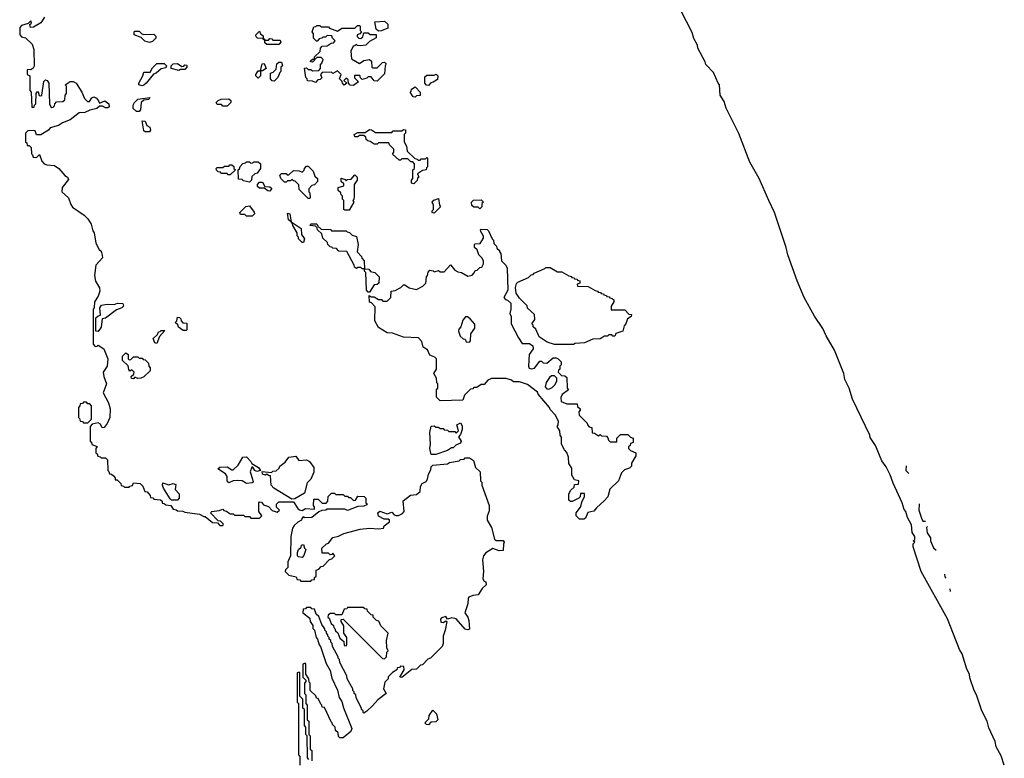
# Model space of a CAD drawing. Extents: x 2886962 to 3052311, y 540590 to 918621.
# Tile 102 of 164: x 3032510 to 3039220, y 739022 to 744059. Entities that reach past the tile are written whole.
import ezdxf

# ---------------------------------------------------------------- set-up
doc = ezdxf.new("R2010")
doc.units = 0

msp = doc.modelspace()

# ---------------------------------------------------------------- linework, layer by layer
at = {"layer": '0CON20XD'}
for points in [[(3039220, 738975), (3039198.3, 739038.3), (3039165, 739100), (3039157, 739137), (3039115, 739230), (3039102.5, 739275), (3039066.7, 739345), (3039030, 739455), (3039013.8, 739485), (3038985, 739570), (3038983.3, 739595), (3038965, 739630), (3038932.5, 739735), (3038914.2, 739764.2), (3038833.3, 739973.3), (3038654, 740295), (3038600, 740465), (3038600, 740485), (3038610, 740495), (3038600, 740505), (3038610, 740515), (3038610, 740535), (3038593, 740563), (3038587.5, 740615), (3038560, 740665), (3038550, 740705), (3038538.3, 740718.3), (3038523.3, 740765), (3038461.7, 740898.3), (3038442.5, 740955), (3038415, 741010), (3038385, 741050), (3038342.5, 741155), (3038305, 741210), (3038302.5, 741225), (3038185, 741470), (3038162.5, 741545), (3038133.8, 741605), (3038127.5, 741645), (3038062.5, 741805), (3038005, 741902.5), (3037983.6, 741953.6), (3037926.4, 742036.4), (3037856.7, 742165), (3037808.3, 742278.3), (3037744, 742455), (3037733.8, 742505), (3037653.3, 742745), (3037616.2, 742826.2), (3037550, 742975), (3037486.1, 743086.1), (3037411.7, 743281.7), (3037323.8, 743455), (3037311.7, 743501.7), (3037283.8, 743545), (3037280, 743615), (3037270, 743625), (3037238.3, 743698.3), (3037185, 743752.5), (3037181.7, 743771.7), (3037132.5, 743865), (3037130, 743885), (3037105, 743930), (3037091.7, 743971.7), (3036974.1, 744204.1)], [(3032678.8, 744075), (3032655, 744036.7), (3032605, 744007.5), (3032583.3, 744005), (3032580, 744025), (3032590, 744035), (3032585, 744050), (3032568.3, 744031.7), (3032521.7, 744018.3), (3032510, 744005), (3032510, 743955), (3032521.7, 743941.7), (3032550, 743935), (3032595, 743892.5), (3032607.5, 743855), (3032608.8, 743741.2), (3032601.7, 743728.3), (3032585, 743717.5), (3032565, 743720), (3032560, 743715), (3032560, 743685), (3032580, 743675), (3032580, 743575), (3032587.5, 743565), (3032591.7, 743461.7), (3032608.3, 743461.7), (3032610, 743475), (3032620, 743485), (3032622.5, 743555), (3032631.7, 743568.3), (3032637, 743567), (3032641.7, 743541.7), (3032655, 743540), (3032660, 743545), (3032673.9, 743636.1), (3032685, 743647.5), (3032696.7, 743645), (3032708.8, 743625), (3032712.5, 743485), (3032725, 743460), (3032738.3, 743461.7), (3032748.3, 743471.7), (3032750, 743485), (3032761.7, 743498.3), (3032805, 743500), (3032818.3, 743511.7), (3032820, 743545), (3032830, 743555), (3032830, 743605), (3032820, 743615), (3032855, 743637.5), (3032875, 743636.7), (3032895.5, 743625.5), (3032933.8, 743565), (3032951.7, 743521.7), (3032971.7, 743501.7), (3032985, 743500), (3033002.5, 743525), (3033015, 743532.5), (3033033, 743523), (3033047.5, 743505), (3033055, 743490), (3033090, 743505), (3033116.7, 743485), (3033120, 743465), (3033111.7, 743458.3), (3033095, 743457.5), (3033075, 743470), (3033055, 743470), (3033035.8, 743454.2), (3032987.7, 743442.3), (3032955, 743426.7), (3032915, 743423.3), (3032855, 743376.7), (3032802.5, 743355), (3032775, 743336.2), (3032718.8, 743321.2), (3032705.6, 743304.4), (3032655, 743274), (3032625, 743273.3), (3032615, 743300), (3032605, 743303.3), (3032565, 743300), (3032550, 743285), (3032550, 743225), (3032558.3, 743218.3), (3032561.7, 743201.7), (3032575, 743200), (3032588.3, 743188.3), (3032590, 743145), (3032598.3, 743138.3), (3032601.7, 743121.7), (3032625, 743120), (3032645, 743140), (3032660, 743095), (3032676.8, 743076.8), (3032695, 743068), (3032747.5, 743065), (3032776.2, 743045), (3032817, 742997), (3032836.7, 742985), (3032841.7, 742968.3), (3032798.8, 742915), (3032797.5, 742885), (3032843, 742843), (3032858, 742798), (3032870.7, 742780.7), (3032950, 742725), (3032975, 742700), (3032997.5, 742665), (3033008.3, 742618.3), (3033017.5, 742605), (3033030, 742535), (3033051.7, 742491.7), (3033065, 742480), (3033073, 742453), (3033073.3, 742435), (3033030, 742385), (3033020, 742315), (3033026.4, 742276.4), (3033055, 742230), (3033056.4, 742206.4), (3033045, 742172.5), (3033020, 742135), (3033017.5, 742095), (3033010, 742085), (3033010, 741845), (3033025, 741830), (3033038.3, 741831.7), (3033045, 741840), (3033082.5, 741815), (3033110, 741745), (3033106, 741695), (3033080, 741655), (3033082.5, 741625), (3033101.2, 741575), (3033078.8, 741515), (3033115.5, 741445.5), (3033125.7, 741405), (3033123.8, 741345), (3033106, 741305), (3033085, 741277.5), (3033072.5, 741275), (3033060, 741300), (3033045, 741310), (3033005, 741300), (3032990, 741285), (3032990, 741185), (3032998.3, 741178.3), (3033001.7, 741161.7), (3033038.3, 741148.3), (3033030, 741135), (3033030, 741105), (3033038.3, 741098.3), (3033041.7, 741081.7), (3033058.3, 741078.3), (3033065, 741070), (3033095, 741070), (3033108.3, 741058.3), (3033110, 740985), (3033118.3, 740978.3), (3033121.7, 740961.7), (3033135, 740960), (3033148.3, 740948.3), (3033160, 740935), (3033161.7, 740921.7), (3033175, 740920), (3033200, 740895), (3033201.7, 740881.7), (3033218.3, 740878.3), (3033225, 740870), (3033255, 740870), (3033261.7, 740878.3), (3033278.3, 740881.7), (3033285, 740900), (3033330, 740895), (3033348.3, 740878.3), (3033361.7, 740841.7), (3033378.3, 740838.3), (3033400, 740815), (3033401.7, 740801.7), (3033418.3, 740798.3), (3033425, 740790), (3033470, 740785), (3033480, 740775), (3033481.7, 740761.7), (3033495, 740760), (3033505, 740750), (3033540, 740745), (3033555, 740720), (3033577, 740717), (3033585, 740710), (3033621.7, 740708.3), (3033635, 740700), (3033735, 740687.5), (3033765, 740670), (3033775, 740670), (3033825, 740630), (3033858.3, 740628.3), (3033875, 740610), (3033895, 740610), (3033898.3, 740618.3), (3033878.3, 740638.3), (3033861.7, 740641.7), (3033810, 740695), (3033820, 740705), (3033868.3, 740711.7), (3033895, 740720), (3033901.7, 740711.7), (3033918.3, 740708.3), (3033945, 740690), (3033965, 740690), (3033975, 740680), (3034035, 740680), (3034045, 740670), (3034075, 740670), (3034085, 740660), (3034145, 740660), (3034160, 740675), (3034140, 740705), (3034140, 740765), (3034145, 740770), (3034158.3, 740768.3), (3034171.7, 740751.7), (3034205, 740740), (3034231.7, 740711.7), (3034265, 740700), (3034280, 740715), (3034260, 740735), (3034260, 740755), (3034275, 740770), (3034375, 740770), (3034406, 740726), (3034416.2, 740716.2), (3034435, 740712.5), (3034456.7, 740726.7), (3034518.3, 740721.7), (3034520, 740735), (3034512.5, 740745), (3034515, 740790), (3034545, 740790), (3034571.7, 740761.7), (3034598.3, 740761.7), (3034610, 740775), (3034613, 740807), (3034635, 740830), (3034655, 740830), (3034665, 740820), (3034715, 740820), (3034725, 740810), (3034745, 740810), (3034751.7, 740801.7), (3034765, 740800), (3034785, 740780), (3034798.3, 740781.7), (3034815, 740810), (3034858.3, 740808.3), (3034870, 740795), (3034870, 740765), (3034880, 740755), (3034875, 740750), (3034855, 740742.5), (3034815, 740740), (3034745, 740712.5), (3034725, 740720), (3034605, 740720), (3034596.4, 740713.6), (3034568.3, 740711.7), (3034547.5, 740702.5), (3034500, 740665), (3034452.5, 740662.5), (3034441.7, 740668.3), (3034431.7, 740658.3), (3034430, 740645), (3034405, 740632.5), (3034380, 740610), (3034368.3, 740591.7), (3034356.7, 740535), (3034356.4, 740403.6), (3034338.3, 740361.7), (3034336.4, 740323.6), (3034321.7, 740308.3), (3034320, 740295), (3034345, 740270), (3034395, 740260), (3034401.7, 740241.7), (3034418.3, 740238.3), (3034425, 740230), (3034495, 740230), (3034501.7, 740238.3), (3034518.3, 740241.7), (3034520, 740255), (3034530, 740265), (3034530, 740305), (3034548.3, 740311.7), (3034565, 740330), (3034578.3, 740331.7), (3034621.7, 740378.3), (3034638.3, 740381.7), (3034658.3, 740401.7), (3034645, 740420), (3034638.3, 740411.7), (3034625, 740410), (3034615, 740420), (3034571.7, 740421.7), (3034570, 740455), (3034600, 740485), (3034615, 740490), (3034645, 740527.5), (3034683, 740537)], [(3034785, 743610), (3034761.7, 743611.7), (3034750, 743625), (3034748.3, 743648.3), (3034735, 743660), (3034720, 743645), (3034740, 743625), (3034721.7, 743611.7), (3034710, 743625), (3034708.3, 743638.3), (3034690, 743655), (3034700, 743685), (3034675, 743710), (3034645, 743692.5), (3034635, 743700), (3034571.7, 743698.3), (3034560, 743685), (3034568.3, 743661.7), (3034558.3, 743651.7), (3034541.7, 743648.3), (3034525, 743630), (3034505, 743640), (3034471.7, 743641.7), (3034470, 743655), (3034460, 743665), (3034451.7, 743728.3), (3034465, 743730), (3034475, 743720), (3034495, 743720), (3034505, 743710), (3034548.3, 743711.7), (3034560, 743725), (3034560, 743755), (3034568.3, 743761.7), (3034578.3, 743788.3), (3034565, 743800), (3034535, 743800), (3034505, 743770), (3034491.7, 743771.7), (3034491.7, 743778.3), (3034505, 743790), (3034520, 743790), (3034520, 743805), (3034558.3, 743841.7), (3034560, 743865), (3034571.7, 743878.3), (3034605, 743880), (3034631.7, 743898.3), (3034648.3, 743901.7), (3034660, 743915), (3034641.7, 743931.7), (3034638.3, 743948.3), (3034605, 743950), (3034595, 743940), (3034575, 743940), (3034568.3, 743931.7), (3034551.7, 743928.3), (3034538.3, 743911.7), (3034531.7, 743911.7), (3034513, 743933), (3034511.7, 743961.7), (3034502.5, 743975), (3034515, 744010), (3034528.3, 744011.7), (3034535, 744020), (3034555, 744020), (3034565, 744010), (3034615, 744010), (3034621.7, 744001.7), (3034675, 743980), (3034705, 744000), (3034795, 744000), (3034811.7, 744018.3), (3034825, 744020), (3034830, 744015), (3034830, 743985), (3034840, 743975), (3034828.3, 743961.7), (3034810, 743955), (3034810, 743945), (3034821.7, 743931.7), (3034835, 743930), (3034848.3, 743941.7), (3034855, 743970), (3034885, 743970), (3034898.3, 743958.3), (3034938.3, 743958.3), (3034940, 743935), (3034895, 743910), (3034870, 743885), (3034835, 743880), (3034813, 743883), (3034805, 743890), (3034795, 743880), (3034781.7, 743878.3), (3034767.5, 743845), (3034771.7, 743791.7), (3034825, 743760), (3034855, 743780), (3034895, 743787.5), (3034907, 743777), (3034910, 743735), (3034915, 743730), (3034945, 743730), (3034983, 743767), (3034995, 743770), (3035008.3, 743758.3), (3035000, 743745), (3034995, 743690), (3034945, 743640), (3034925, 743642.5), (3034905, 743670), (3034885, 743670), (3034875, 743660), (3034845, 743650), (3034831.7, 743661.7), (3034828.3, 743678.3), (3034791.7, 743678.3), (3034791.7, 743661.7), (3034820, 743635), (3034785, 743610)], [(3034955, 743980), (3034940, 743995), (3034930, 744045), (3034995, 744047.5), (3035018.3, 744028.3), (3035018.3, 744001.7), (3034975, 743982.5), (3034955, 743980)], [(3033395, 743902.5), (3033363, 743913), (3033338.3, 743938.3), (3033290, 743955), (3033290, 743975), (3033295, 743980), (3033325, 743980), (3033341.7, 743961.7), (3033355, 743957.5), (3033425, 743960), (3033437, 743947), (3033438.3, 743931.7), (3033415, 743910), (3033395, 743902.5)], [(3034275, 743890), (3034195, 743890), (3034181.7, 743901.7), (3034180, 743920), (3034171.7, 743921.7), (3034170, 743930), (3034131.7, 743931.7), (3034121.7, 743941.7), (3034120, 743955), (3034145, 743980), (3034151.7, 743961.7), (3034168.3, 743948.3), (3034170, 743930), (3034178.3, 743928.3), (3034180, 743920), (3034205, 743920), (3034215, 743930), (3034228.3, 743928.3), (3034235, 743920), (3034285, 743920), (3034290, 743905), (3034275, 743890)], [(3033345, 743607.5), (3033322.5, 743615), (3033322.5, 743625), (3033350, 743675), (3033355, 743700), (3033398.3, 743701.7), (3033415, 743730), (3033445, 743760), (3033495, 743760), (3033510, 743745), (3033505, 743730), (3033475, 743722.5), (3033440, 743695), (3033421.7, 743688.3), (3033372.5, 743625), (3033355, 743612.5), (3033345, 743607.5)], [(3033595, 743713.3), (3033542.5, 743725), (3033542.5, 743745), (3033555, 743757.5), (3033585, 743760), (3033615, 743740), (3033628.3, 743741.7), (3033635, 743750), (3033648.3, 743748.3), (3033650, 743735), (3033635, 743720), (3033605, 743720), (3033595, 743713.3)], [(3034135, 743660), (3034120, 743675), (3034120, 743685), (3034135, 743710), (3034150, 743710), (3034161.7, 743758.3), (3034175, 743760), (3034190, 743725), (3034165, 743710), (3034150, 743710), (3034150, 743675), (3034135, 743660)], [(3034245, 743640), (3034231.7, 743641.7), (3034220, 743655), (3034220, 743695), (3034238.3, 743701.7), (3034258.3, 743721.7), (3034261.7, 743758.3), (3034275, 743770), (3034295, 743770), (3034300, 743745), (3034290, 743735), (3034290, 743705), (3034281.7, 743698.3), (3034270, 743665), (3034245, 743640)], [(3035295, 743610), (3035281.7, 743611.7), (3035270, 743625), (3035271.7, 743668.3), (3035285, 743680), (3035335, 743680), (3035348.3, 743688.3), (3035360, 743675), (3035358.3, 743651.7), (3035328.3, 743631.7), (3035311.7, 743628.3), (3035295, 743610)], [(3035205, 743530), (3035191.7, 743531.7), (3035170, 743565), (3035178.3, 743571.7), (3035180, 743585), (3035205, 743600), (3035240, 743565), (3035238.3, 743541.7), (3035215, 743540), (3035205, 743530)], [(3033325, 743433.3), (3033305, 743433.3), (3033284.1, 743454.1), (3033282.5, 743475), (3033292.5, 743495), (3033315, 743517.5), (3033397.5, 743527.5), (3033390, 743515), (3033355, 743510), (3033337, 743493), (3033333.3, 743445), (3033325, 743433.3)], [(3033925, 743470), (3033895, 743470), (3033885, 743480), (3033855, 743480), (3033850, 743495), (3033861.7, 743508.3), (3033883, 743517), (3033935, 743520), (3033948.3, 743508.3), (3033950, 743495), (3033925, 743470)], [(3033395, 743293.8), (3033365, 743293.8), (3033355, 743300), (3033345, 743370), (3033365, 743367.5), (3033377.5, 743337.5), (3033396.7, 743325), (3033402.5, 743305), (3033395, 743293.8)], [(3035195, 742940), (3035180, 742945), (3035180, 742965), (3035190, 742975), (3035190, 743035), (3035200, 743045), (3035200, 743075), (3035188.3, 743088.3), (3035175, 743090), (3035155, 743110), (3035115, 743110), (3035105, 743100), (3035095, 743100), (3035051.7, 743141.7), (3035060, 743155), (3035060, 743175), (3035030, 743205), (3035025, 743220), (3034955, 743220), (3034945, 743210), (3034925, 743210), (3034898.3, 743228.3), (3034881.7, 743231.7), (3034871.7, 743241.7), (3034868.3, 743258.3), (3034855, 743270), (3034825, 743270), (3034815, 743260), (3034795, 743260), (3034790, 743275), (3034815, 743290), (3034865, 743290), (3034895, 743310), (3034908.3, 743308.3), (3034935, 743290), (3035045, 743290), (3035055, 743300), (3035115, 743300), (3035125, 743310), (3035138.3, 743308.3), (3035140, 743285), (3035130, 743275), (3035130, 743225), (3035147, 743197), (3035151.7, 743161.7), (3035201.7, 743111.7), (3035218.3, 743108.3), (3035225, 743100), (3035238.3, 743101.7), (3035245, 743110), (3035275, 743110), (3035285, 743120), (3035290, 743115), (3035290, 743055), (3035281.7, 743048.3), (3035280, 743035), (3035255, 743030), (3035221.7, 743008.3), (3035230, 742985), (3035221.7, 742978.3), (3035218.3, 742961.7), (3035195, 742940)], [(3033945, 743000), (3033931.7, 743001.7), (3033925, 743010), (3033885, 743010), (3033878.3, 743018.3), (3033861.7, 743021.7), (3033851.7, 743031.7), (3033850, 743045), (3033855, 743050), (3033895, 743050), (3033905, 743060), (3033935, 743060), (3033941.7, 743068.3), (3033955, 743070), (3033968.3, 743058.3), (3033970, 743045), (3033980, 743035), (3033945, 743000)], [(3034075, 742950), (3034035, 742960), (3034025, 742970), (3034001.7, 742971.7), (3034000, 743035), (3034008.3, 743041.7), (3034011.7, 743058.3), (3034031.7, 743078.3), (3034048.3, 743081.7), (3034055, 743090), (3034075, 743090), (3034085, 743080), (3034098.3, 743081.7), (3034105, 743090), (3034135, 743090), (3034150, 743075), (3034150, 743045), (3034128.3, 743011.7), (3034111.7, 743008.3), (3034091.7, 742988.3), (3034090, 742965), (3034075, 742950)], [(3034485, 742840), (3034475, 742840), (3034415, 742900), (3034411.7, 742931.7), (3034388.3, 742958.3), (3034375, 742960), (3034365, 742970), (3034355, 742960), (3034335, 742960), (3034325, 742950), (3034315, 742950), (3034290, 742975), (3034281.7, 742998.3), (3034295, 743010), (3034325, 743010), (3034331.7, 743001.7), (3034345, 743000), (3034375, 743030), (3034415, 743027.5), (3034435, 743020), (3034448.3, 743031.7), (3034450, 743045), (3034465, 743060), (3034475, 743060), (3034510, 743025), (3034521.7, 742991.7), (3034540, 742975), (3034540, 742955), (3034518.3, 742931.7), (3034501.7, 742928.3), (3034480, 742905), (3034480, 742885), (3034487.5, 742877.5), (3034490, 742845), (3034485, 742840)], [(3034755, 742760), (3034725, 742760), (3034720, 742765), (3034720, 742825), (3034710, 742835), (3034710, 742855), (3034700, 742865), (3034698.3, 742878.3), (3034680, 742895), (3034680, 742915), (3034720, 742925), (3034718.3, 742938.3), (3034700, 742955), (3034701.7, 742978.3), (3034728.3, 742968.3), (3034735, 742960), (3034745, 742970), (3034768.3, 742971.7), (3034795, 743000), (3034810, 742985), (3034810, 742965), (3034790, 742935), (3034790, 742855), (3034787, 742833), (3034780, 742825), (3034787.5, 742815), (3034755, 742760)], [(3034215, 742890), (3034201.7, 742891.7), (3034175, 742910), (3034145, 742910), (3034131.7, 742921.7), (3034130, 742935), (3034145, 742950), (3034165, 742950), (3034181.7, 742921.7), (3034215, 742920), (3034228.3, 742908.3), (3034215, 742890)], [(3035335, 742740), (3035320, 742745), (3035320, 742755), (3035330, 742765), (3035330, 742795), (3035320, 742815), (3035331.7, 742828.3), (3035365, 742840), (3035370, 742795), (3035377, 742783), (3035335, 742740)], [(3035645, 742770), (3035635, 742780), (3035605, 742780), (3035591.7, 742791.7), (3035590, 742815), (3035601.7, 742828.3), (3035655, 742830), (3035670, 742815), (3035660, 742805), (3035658.3, 742781.7), (3035645, 742770)], [(3034095, 742720), (3034055, 742720), (3034045, 742730), (3034015, 742730), (3034010, 742745), (3034050, 742785), (3034075, 742790), (3034107, 742747), (3034110, 742735), (3034095, 742720)], [(3034445, 742540), (3034435, 742540), (3034410, 742565), (3034410, 742575), (3034400, 742585), (3034400, 742605), (3034372.5, 742655), (3034370, 742670), (3034359.5, 742679.5), (3034342.5, 742695), (3034335, 742740), (3034350, 742735), (3034359.5, 742679.5), (3034427.5, 742635), (3034430, 742595), (3034450, 742565), (3034445, 742540)], [(3034895, 742200), (3034885, 742200), (3034873.6, 742213.6), (3034870, 742335), (3034860, 742345), (3034860, 742360), (3034845, 742360), (3034835, 742370), (3034815, 742370), (3034805, 742362.5), (3034791.7, 742371.7), (3034790, 742385), (3034738.3, 742478.3), (3034685, 742480), (3034668.3, 742498.3), (3034645, 742500), (3034638.3, 742508.3), (3034625, 742510), (3034610, 742525), (3034608.3, 742538.3), (3034575, 742570), (3034568.3, 742598.3), (3034540, 742625), (3034538.3, 742638.3), (3034525, 742650), (3034490, 742655), (3034495, 742667.5), (3034535, 742667.5), (3034541.7, 742651.7), (3034565, 742630), (3034627.5, 742627.5), (3034635, 742620), (3034735, 742620), (3034741.7, 742611.7), (3034758.3, 742608.3), (3034775, 742590), (3034805, 742580), (3034816.7, 742525), (3034810, 742475), (3034840, 742445), (3034841.7, 742431.7), (3034857.5, 742415), (3034860, 742360), (3034888.3, 742358.3), (3034901.7, 742341.7), (3034930, 742335), (3034960, 742305), (3034958.3, 742261.7), (3034947, 742253), (3034925, 742250), (3034895, 742200)], [(3036355, 740653.3), (3036325, 740653.3), (3036302.5, 740675), (3036302.5, 740695), (3036332.5, 740735), (3036343.3, 740776.7), (3036360, 740805), (3036358.3, 740828.3), (3036331.7, 740828.3), (3036330, 740805), (3036320, 740795), (3036275, 740772.5), (3036263, 740773), (3036253, 740783), (3036252.5, 740825), (3036265, 740850), (3036288.3, 740871.7), (3036291.7, 740888.3), (3036318.3, 740891.7), (3036320, 740915), (3036291.7, 740921.7), (3036273, 740953), (3036271.7, 741001.7), (3036253, 741033), (3036250, 741075), (3036238.3, 741108.3), (3036222.5, 741125), (3036202.5, 741165), (3036201.7, 741211.7), (3036192.5, 741225), (3036190, 741255), (3036172.5, 741285), (3036180, 741295), (3036181.7, 741321.7), (3036160, 741365), (3036125, 741400), (3036120, 741415), (3036042.5, 741505), (3036038.3, 741518.3), (3035970, 741570), (3035915, 741590), (3035875, 741590), (3035861.7, 741601.7), (3035825, 741612.5), (3035725, 741612.5), (3035700, 741600), (3035675, 741570), (3035655, 741570), (3035625, 741550), (3035605, 741550), (3035598.3, 741541.7), (3035581.7, 741538.3), (3035541.7, 741498.3), (3035530, 741465), (3035375, 741460), (3035350, 741485), (3035350, 741535), (3035360, 741545), (3035360, 741575), (3035353, 741583), (3035350, 741615), (3035333.3, 741645), (3035350, 741675), (3035350, 741745), (3035338.3, 741758.3), (3035305, 741770), (3035288.3, 741808.3), (3035260, 741825), (3035250, 741865), (3035228.3, 741888.3), (3035125, 741893.3), (3035051.7, 741921.7), (3035013.6, 741923.6), (3034955, 741960), (3034930, 742005), (3034931.7, 742101.7), (3034908.3, 742128.3), (3034893, 742133), (3034891.7, 742178.3), (3034905, 742170), (3034925, 742170), (3034955, 742150), (3034975, 742150), (3034985, 742140), (3035015, 742140), (3035040, 742165), (3035041.7, 742208.3), (3035068.3, 742211.7), (3035108.3, 742231.7), (3035125, 742250), (3035135, 742250), (3035165, 742230), (3035215, 742220), (3035258.3, 742241.7), (3035278.3, 742261.7), (3035282.5, 742305), (3035290, 742315), (3035293, 742337), (3035305, 742350), (3035327, 742347), (3035335, 742340), (3035365, 742347.5), (3035375, 742340), (3035401.7, 742338.3), (3035445, 742387.5), (3035475, 742350), (3035495, 742340), (3035520, 742335), (3035565, 742310), (3035592.5, 742317.5), (3035608.3, 742331.7), (3035615, 742347.5), (3035628.3, 742351.7), (3035645, 742370), (3035658.3, 742371.7), (3035670, 742395), (3035670, 742415), (3035660, 742435), (3035640, 742455), (3035628.3, 742488.3), (3035610, 742505), (3035610, 742525), (3035615, 742530), (3035648.3, 742531.7), (3035671.7, 742568.3), (3035671.7, 742581.7), (3035652.5, 742615), (3035650, 742625), (3035655, 742630), (3035695, 742627.5), (3035705, 742620), (3035730, 742565), (3035740, 742555), (3035741.7, 742531.7), (3035760, 742515), (3035761.7, 742501.7), (3035780, 742485), (3035780, 742475), (3035790, 742465), (3035792.5, 742415), (3035822.5, 742385), (3035831.2, 742365), (3035836, 742215), (3035810, 742165), (3035820, 742150), (3035835, 742146.2), (3035856.7, 742125), (3035856.1, 742083.9), (3035850, 742055), (3035860, 742035), (3035860, 741985), (3035908.3, 741888.3), (3035935, 741850), (3035985, 741850), (3036007.5, 741835), (3036010, 741815), (3035982.5, 741775), (3035977.5, 741695), (3035981.7, 741681.7), (3035995, 741677.5), (3036018.3, 741681.7), (3036055, 741730), (3036065, 741730), (3036078.3, 741718.3), (3036103, 741717), (3036145, 741752.5), (3036165, 741752.5), (3036180, 741745), (3036200, 741725), (3036200, 741705), (3036190, 741695), (3036190, 741675), (3036181.7, 741668.3), (3036180, 741655), (3036201.7, 741631.7), (3036225, 741630), (3036238.3, 741618.3), (3036240, 741545), (3036250, 741535), (3036207.5, 741502.5), (3036198.3, 741481.7), (3036200, 741455), (3036238.3, 741438.3), (3036308.3, 741438.3), (3036311.7, 741421.7), (3036330, 741405), (3036330, 741395), (3036320, 741385), (3036321.7, 741361.7), (3036378.3, 741308.3), (3036380, 741295), (3036391.7, 741281.7), (3036408.3, 741278.3), (3036411.7, 741241.7), (3036428.3, 741238.3), (3036455, 741220), (3036465, 741230), (3036475, 741220), (3036508.3, 741218.3), (3036518.3, 741208.3), (3036521.7, 741191.7), (3036535, 741180), (3036580, 741180), (3036580, 741205), (3036605, 741230), (3036655, 741230), (3036671.7, 741211.7), (3036690, 741205), (3036690, 741175), (3036671.7, 741168.3), (3036670, 741155), (3036660, 741145), (3036660, 741135), (3036671.7, 741121.7), (3036710, 741105), (3036710, 741085), (3036680, 741035), (3036680, 741015), (3036665, 741000), (3036631.7, 740988.3), (3036611.7, 740968.3), (3036590, 740915), (3036531.7, 740858.3), (3036517.5, 740805), (3036493, 740777), (3036440, 740730), (3036423.6, 740706.4), (3036381.7, 740698.3), (3036365, 740660), (3036355, 740653.3)], [(3036155, 741843.3), (3036105, 741860), (3036050, 741895), (3036028.3, 741948.3), (3036010, 741965), (3036010, 741975), (3036000, 741985), (3036020, 742015), (3036018.3, 742048.3), (3035971.7, 742091.7), (3035968.3, 742108.3), (3035915, 742160), (3035894.1, 742194.1), (3035888.3, 742231.7), (3035895, 742260), (3035905, 742270), (3035978.3, 742301.7), (3035995, 742320), (3036008.3, 742321.7), (3036015, 742330), (3036088.3, 742361.7), (3036095, 742370), (3036125, 742370), (3036175, 742340), (3036205, 742340), (3036251.7, 742311.7), (3036268.3, 742308.3), (3036271.7, 742301.7), (3036288.3, 742298.3), (3036291.7, 742291.7), (3036308.3, 742288.3), (3036311.7, 742281.7), (3036328.3, 742278.3), (3036328.3, 742261.7), (3036310, 742255), (3036311.7, 742241.7), (3036385, 742240), (3036431.7, 742211.7), (3036448.3, 742208.3), (3036451.7, 742201.7), (3036468.3, 742198.3), (3036471.7, 742191.7), (3036488.3, 742188.3), (3036491.7, 742181.7), (3036508.3, 742178.3), (3036511.7, 742171.7), (3036528.3, 742168.3), (3036531.7, 742161.7), (3036548.3, 742158.3), (3036558.3, 742148.3), (3036560, 742135), (3036540, 742105), (3036540, 742080), (3036635, 742080), (3036661.7, 742051.7), (3036678.3, 742048.3), (3036677.5, 742035), (3036651.7, 742018.3), (3036640, 741985), (3036628.3, 741971.7), (3036620, 741935), (3036571.7, 741918.3), (3036565, 741900), (3036551.7, 741901.7), (3036545, 741910), (3036525, 741910), (3036515, 741900), (3036495, 741900), (3036465, 741882.5), (3036415, 741880), (3036360, 741855), (3036295, 741850), (3036285, 741843.8), (3036155, 741843.3)], [(3033045, 741932.5), (3033030, 741935), (3033030, 742025), (3033045, 742040), (3033060, 742045), (3033056.7, 742095), (3033068.3, 742111.7), (3033105, 742120), (3033153.6, 742116.4), (3033176.1, 742126.1), (3033213, 742123), (3033216.7, 742105), (3033205.8, 742094.2), (3033168.8, 742081.2), (3033095, 742023.8), (3033071.7, 742018.3), (3033065, 741962.5), (3033045, 741932.5)], [(3033645, 741940), (3033625, 741940), (3033591.7, 741961.7), (3033588.3, 741978.3), (3033570, 741995), (3033580, 742005), (3033585, 742030), (3033598.3, 742028.3), (3033608.3, 742018.3), (3033610, 742005), (3033621.7, 741991.7), (3033648.3, 741988.3), (3033650, 741945), (3033645, 741940)], [(3035575, 741860), (3035581.7, 741868.3), (3035584.3, 741915.7), (3035612.5, 741955), (3035612.5, 741982.5), (3035580, 742020), (3035561.7, 742031.7), (3035548.3, 742031.7), (3035529.3, 742010.7), (3035516.7, 741965), (3035501.7, 741948.3), (3035500, 741935), (3035511.7, 741901.7), (3035531.7, 741881.7), (3035545, 741880), (3035551.7, 741861.7), (3035575, 741860)], [(3033445, 741850), (3033430, 741855), (3033420, 741885), (3033448.3, 741911.7), (3033455, 741930), (3033468.3, 741931.7), (3033475, 741940), (3033498.3, 741938.3), (3033461.7, 741898.3), (3033445, 741850)], [(3033285, 741610), (3033271.7, 741611.7), (3033270, 741625), (3033288.3, 741641.7), (3033290, 741655), (3033275, 741670), (3033261.7, 741661.7), (3033253, 741673), (3033248.3, 741698.3), (3033210, 741735), (3033210, 741765), (3033233, 741787), (3033250, 741775), (3033250, 741745), (3033255, 741740), (3033268.3, 741741.7), (3033285, 741760), (3033315, 741760), (3033325, 741750), (3033345, 741750), (3033351.7, 741741.7), (3033365, 741740), (3033387, 741717), (3033390, 741695), (3033400, 741685), (3033400, 741665), (3033356.1, 741623.9), (3033335, 741613.3), (3033315, 741612.5), (3033295, 741620), (3033285, 741610)], [(3036115, 741540), (3036138.3, 741551.7), (3036158.3, 741571.7), (3036170, 741595), (3036170, 741615), (3036155, 741630), (3036135, 741630), (3036120.7, 741619.3), (3036097.5, 741585), (3036090, 741555), (3036101.7, 741541.7), (3036115, 741540)], [(3032975, 741310), (3033000, 741335), (3033000, 741425), (3032988.3, 741438.3), (3032975, 741440), (3032965, 741450), (3032945, 741450), (3032938.3, 741441.7), (3032921.7, 741438.3), (3032920, 741425), (3032910, 741415), (3032910, 741345), (3032918.3, 741338.3), (3032921.7, 741321.7), (3032938.3, 741318.3), (3032945, 741310), (3032975, 741310)], [(3035345, 741093.3), (3035315, 741093.3), (3035304, 741135), (3035308.8, 741165), (3035304.2, 741244.2), (3035315, 741287.5), (3035335, 741290), (3035345, 741280), (3035365, 741280), (3035375, 741270), (3035395, 741270), (3035401.7, 741261.7), (3035425, 741260), (3035435, 741250), (3035475, 741250), (3035485, 741240), (3035500, 741255), (3035490, 741295), (3035515, 741310), (3035525, 741290), (3035525.8, 741264.2), (3035515, 741230), (3035500, 741215), (3035517.5, 741185), (3035515, 741170), (3035481.7, 741158.3), (3035465, 741140), (3035451.7, 741138.3), (3035425, 741120), (3035345, 741093.3)], [(3034055, 740896.7), (3034025, 740913.3), (3033995, 740916.7), (3033965, 740913.8), (3033935, 740900), (3033923.6, 740913.6), (3033923, 740943), (3033913, 740963), (3033860, 740995), (3033875, 741007.5), (3033925, 741010), (3033955, 740990), (3033965, 740990), (3033999.3, 741020.7), (3034030, 741075), (3034055, 741077.5), (3034085, 741046.7), (3034091.7, 741031.7), (3034137.5, 741005), (3034150, 740985), (3034125, 740977.5), (3034112.5, 740985), (3034098.3, 741008.3), (3034091.7, 741008.3), (3034081.2, 740975), (3034096.7, 740925), (3034100, 740905), (3034095, 740900), (3034055, 740896.7)], [(3034365, 740790), (3034242.5, 740865), (3034223.3, 740885), (3034218.3, 740948.3), (3034205, 740950), (3034195, 740960), (3034185, 740952.5), (3034165, 740960), (3034161.7, 740978.3), (3034225, 740970), (3034235, 740980), (3034258.3, 740981.7), (3034278.3, 741001.7), (3034282.5, 741015), (3034318.3, 741041.7), (3034345, 741076.7), (3034391.7, 741081.7), (3034412.5, 741052.5), (3034465, 741057.5), (3034485, 741046.7), (3034513.8, 741005), (3034515, 740972.5), (3034494.2, 740925.8), (3034468.3, 740901.7), (3034450.7, 740829.3), (3034385, 740792.5), (3034365, 740790)], [(3034683, 740537), (3034720, 740555), (3034830, 740585), (3034895, 740592.5), (3034955, 740586.7), (3034988.3, 740591.7), (3034993.6, 740606.4), (3035030, 740635), (3035030, 740645), (3035021.7, 740651.7), (3034993.6, 740653.6), (3034955, 740672.5), (3034950, 740695), (3034965, 740707.5), (3035015, 740690), (3035045, 740700), (3035061.7, 740681.7), (3035075, 740677.5), (3035091.7, 740678.3), (3035118.3, 740691.7), (3035130, 740705), (3035123, 740777), (3035173, 740817), (3035215, 740820), (3035238.3, 740841.7), (3035242.5, 740875), (3035252.5, 740895), (3035280, 740910), (3035290, 740925), (3035295, 740960), (3035311.7, 740988.3), (3035315, 741010), (3035325, 741020), (3035425, 741030), (3035438.3, 741038.3), (3035505, 741050), (3035515, 741060), (3035538.3, 741061.7), (3035545, 741070), (3035575, 741070), (3035603.3, 741053.3), (3035616.7, 741005), (3035647.5, 740975), (3035650, 740915), (3035660, 740905), (3035660, 740885), (3035710, 740745), (3035709.5, 740710.4), (3035696.2, 740673.8), (3035696.2, 740645), (3035726.2, 740595), (3035746.2, 740516.2), (3035756.7, 740506.7), (3035805, 740506.7), (3035812.5, 740495), (3035806.7, 740483.3), (3035805, 740440), (3035777, 740437), (3035735, 740453.3), (3035687.6, 740422.4), (3035671.7, 740401.7), (3035664, 740375), (3035670, 740295), (3035667, 740247), (3035675, 740230), (3035686.7, 740225), (3035690, 740205), (3035660.7, 740179.3), (3035635, 740137.5), (3035598.3, 740131.7), (3035570, 740120), (3035566.7, 740113.3), (3035563.3, 740075), (3035542.5, 740015), (3035563.3, 739985), (3035571.2, 739961.2), (3035575, 739903.3), (3035565, 739897.5), (3035545, 739903.3), (3035483.6, 739973.6), (3035455, 739980), (3035425, 739970), (3035415, 739990), (3035385, 739980), (3035378.3, 739971.7), (3035380, 739950), (3035395, 739947.5), (3035415, 739960), (3035420, 739955), (3035410, 739895), (3035396.2, 739855), (3035396.7, 739805), (3035390, 739785), (3035310, 739705), (3035291.7, 739698.3), (3035255, 739660), (3035241.7, 739658.3), (3035215, 739630), (3035181.7, 739628.3), (3035115, 739573.8), (3035100, 739575), (3035130, 739625), (3035128.3, 739648.3), (3035105, 739650), (3035098.3, 739641.7), (3035081.7, 739638.3), (3035080, 739625), (3035051.7, 739608.3), (3035021.7, 739578.3), (3035020, 739565), (3034998.3, 739541.7), (3034990, 739495), (3035006.7, 739465), (3034950, 739420), (3034915, 739380), (3034875, 739342.5), (3034855, 739330), (3034850, 739335), (3034850, 739345), (3034840, 739355), (3034840, 739365), (3034802.5, 739435), (3034800, 739455), (3034790, 739465), (3034790, 739475), (3034780, 739485), (3034780, 739495), (3034742.5, 739565), (3034740, 739585), (3034692.5, 739675), (3034690, 739695), (3034680, 739705), (3034680, 739715), (3034642.5, 739785), (3034640, 739805), (3034630, 739815), (3034630, 739825), (3034620, 739835), (3034620, 739845), (3034610, 739855), (3034610, 739865), (3034600, 739875), (3034600, 739885), (3034590, 739895), (3034590, 739905), (3034570, 739935), (3034548.3, 739988.3), (3034530, 740005), (3034518.3, 740038.3), (3034501.7, 740041.7), (3034495, 740050), (3034465, 740050), (3034458.3, 740041.7), (3034441.7, 740038.3), (3034440, 740015), (3034487, 739977), (3034490, 739955), (3034507, 739927), (3034508.3, 739908.3), (3034520, 739895), (3034530, 739845), (3034540, 739835), (3034550, 739795), (3034560, 739785), (3034598.3, 739668.3), (3034625, 739620), (3034638.3, 739568.3), (3034675.7, 739485.7), (3034687.5, 739437.5), (3034705, 739410), (3034716.7, 739366.7), (3034773.3, 739225), (3034766.2, 739205), (3034715, 739162.5), (3034691.7, 739161.7), (3034681.7, 739171.7), (3034680, 739195), (3034661.7, 739211.7), (3034660, 739235), (3034641.7, 739251.7), (3034640, 739265), (3034631.7, 739271.7), (3034588.3, 739368.3), (3034571.7, 739371.7), (3034570, 739385), (3034561.7, 739391.7), (3034545, 739430), (3034531.7, 739431.7), (3034528.3, 739448.3), (3034490, 739485), (3034490, 739535), (3034481.7, 739541.7), (3034480, 739565), (3034460, 739595), (3034460, 739665), (3034455, 739670), (3034440, 739665), (3034440, 739575), (3034460, 739555), (3034460, 739545), (3034450, 739535), (3034450, 739465), (3034460, 739455), (3034460, 739395), (3034470, 739385), (3034470, 739285), (3034480, 739275), (3034480, 739185), (3034490, 739175), (3034490, 739085), (3034500, 739075), (3034500, 739005)], [(3038550.6, 741015.6), (3038550, 740985), (3038568.6, 740965)], [(3033585, 740782.5), (3033545, 740783.3), (3033535, 740792.5), (3033490, 740865), (3033482.5, 740885), (3033485, 740900), (3033527, 740887), (3033556.4, 740896.4), (3033575, 740890), (3033570, 740855), (3033597.5, 740825), (3033597.5, 740795), (3033585, 740782.5)], [(3038642.5, 740756.5), (3038640, 740755), (3038637.5, 740715), (3038655, 740660), (3038665, 740640), (3038683.8, 740640)], [(3038696.9, 740602.9), (3038690, 740595), (3038695, 740560), (3038716.7, 740525), (3038717.5, 740505), (3038736.4, 740456.4), (3038754.6, 740440.4)], [(3034435, 740392.5), (3034410, 740395), (3034403, 740403), (3034402.5, 740425), (3034410, 740445), (3034428.3, 740461.7), (3034430, 740475), (3034445, 740480), (3034450, 740455), (3034460, 740445), (3034447.5, 740405), (3034435, 740392.5)], [(3038812.1, 740278), (3038815, 740260), (3038821.7, 740251.1)], [(3038847.9, 740177.1), (3038851.7, 740161.7), (3038854.3, 740159.1)], [(3034995, 739700), (3035010, 739715), (3035012.5, 739745), (3035020, 739755), (3035012.5, 739775), (3035010, 739825), (3035020, 739875), (3034970, 739925), (3034958.3, 739958.3), (3034941.7, 739961.7), (3034920, 739985), (3034918.3, 739998.3), (3034905, 740000), (3034880, 740025), (3034878.3, 740038.3), (3034861.7, 740041.7), (3034855, 740050), (3034745, 740050), (3034738.3, 740041.7), (3034721.7, 740038.3), (3034705, 740000), (3034665, 740000), (3034655, 740010), (3034625, 740010), (3034611.7, 739998.3), (3034610, 739985), (3034618.3, 739978.3), (3034631.7, 739941.7), (3034648.3, 739928.3), (3034650, 739915), (3034658.3, 739908.3), (3034661.7, 739891.7), (3034678.3, 739878.3), (3034691.7, 739841.7), (3034718.3, 739818.3), (3034721.7, 739791.7), (3034735, 739790), (3034740, 739795), (3034740, 739845), (3034720, 739875), (3034720, 739925), (3034700, 739955), (3034701.7, 739968.3), (3034715, 739970), (3034981.7, 739701.7), (3034995, 739700)], [(3034480, 739015), (3034472.5, 739025), (3034470, 739175), (3034460, 739185), (3034460, 739235), (3034450, 739245), (3034450, 739355), (3034440, 739365), (3034440, 739425), (3034420, 739445), (3034420, 739605), (3034415, 739610), (3034400, 739605), (3034400, 739405), (3034410, 739395), (3034410, 739045), (3034420, 739035), (3034420, 738975)], [(3035295, 739250), (3035281.7, 739251.7), (3035270, 739265), (3035298.3, 739291.7), (3035300, 739315), (3035325, 739350), (3035350, 739325), (3035360, 739285), (3035345, 739270), (3035311.7, 739268.3), (3035295, 739250)]]:
    msp.add_lwpolyline(points, dxfattribs=at)

doc.saveas('drawing.dxf')
